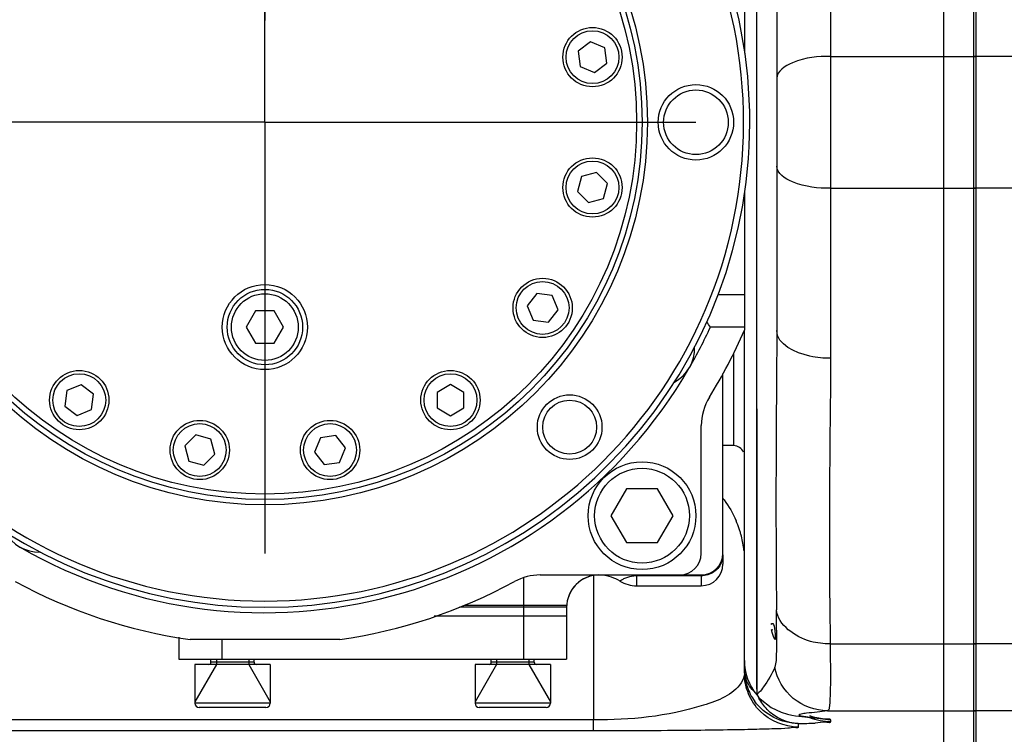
# Model space of a CAD drawing. Header units: millimetres. Extents: x 0 to 11890, y 0 to 8410.
# Tile 25 of 130: x 3399 to 3490, y 5947 to 6014. Entities that reach past the tile are written whole.
import ezdxf

# ---------------------------------------------------------------- set-up
doc = ezdxf.new("R2010")
doc.units = ezdxf.units.MM
doc.header["$LTSCALE"] = 653.95
doc.linetypes.add('CENTER', pattern=[0.6, 0.375, -0.075, 0.075, -0.075])
doc.layers.get('0').update_dxf_attribs({"linetype": 'CONTINUOUS'})
for name, color, linetype in [('204101000064_DXF_AXIS', 7, 'CONTINUOUS'), ('304102000019DXF_CONTINUOUS_LINE', 7, 'CONTINUOUS'), ('304102000094DXF_CONTINUOUS_LINE', 7, 'CONTINUOUS'), ('304102000106DXF_CONTINUOUS_LINE', 7, 'CONTINUOUS'), ('304102000129DXF_CONTINUOUS_LINE', 7, 'CONTINUOUS'), ('304104000405DXF_CONTINUOUS_LINE', 7, 'CONTINUOUS'), ('304104000576DXF_CONTINUOUS_LINE', 7, 'CONTINUOUS'), ('304104000648DXF_CONTINUOUS_LINE', 7, 'CONTINUOUS'), ('304105000031DXF_CONTINUOUS_LINE', 7, 'CONTINUOUS'), ('304105000351DXF_CONTINUOUS_LINE', 7, 'CONTINUOUS'), ('304106000105DXF_CONTINUOUS_LINE', 7, 'CONTINUOUS'), ('304106000110DXF_CONTINUOUS_LINE', 7, 'CONTINUOUS'), ('501023000039DXF_CONTINUOUS_LINE', 7, 'CONTINUOUS'), ('501023000093DXF_CONTINUOUS_LINE', 7, 'CONTINUOUS'), ('501023000094DXF_CONTINUOUS_LINE', 7, 'CONTINUOUS'), ('501023000133DXF_CONTINUOUS_LINE', 7, 'CONTINUOUS'), ('JISHUZILIAO_DXF_DIMENSION', 7, 'CONTINUOUS')]:
    doc.layers.add(name, color=color, linetype=linetype)
doc.styles.get("Standard").update_dxf_attribs({"font": 'txt', "width": 0.7})
doc.dimstyles.new('DIMSTYLE_1', dxfattribs={"dimtxt": 85, "dimasz": 60, "dimexe": 1, "dimexo": 0, "dimgap": 2.125, "dimtad": 1, "dimdsep": 46, "dimtxsty": 'Standard', "dimblk": '_FILLED', "dimblk1": '_FILLED', "dimblk2": '_FILLED', "dimcen": 0.09, "dimclrt": 5, "dimazin": 2, "dimtp": 0.5, "dimtm": 0.5, "dimtfac": 1, "dimtofl": 0, "dimtmove": 0, "dimatfit": 3, "dimldrblk": '_FILLED', "dimfxl": 1, "dimtolj": 1, "dimarcsym": 0})
doc.dimstyles.new('DIMSTYLE_2', dxfattribs={"dimtxt": 85, "dimasz": 60, "dimexe": 1, "dimexo": 0, "dimgap": 2.125, "dimtad": 1, "dimdec": 1, "dimdsep": 46, "dimtxsty": 'Standard', "dimblk": '_FILLED', "dimblk1": '_FILLED', "dimblk2": '_FILLED', "dimcen": 0.09, "dimclrt": 5, "dimazin": 2, "dimtp": 0.5, "dimtm": 0.5, "dimtfac": 1, "dimtdec": 1, "dimtofl": 0, "dimtmove": 0, "dimatfit": 3, "dimldrblk": '_FILLED', "dimfxl": 1, "dimtolj": 1, "dimarcsym": 0})

# ---------------------------------------------------------------- blocks, each defined once
blk = doc.blocks.new('_FILLED')
at = {"color": 0, "linetype": 'ByBlock'}
blk.add_solid([(0, 0), (-1, 0.1667), (-1, -0.1667)], dxfattribs=at)
blk = doc.blocks.new('*D3')
at = {"layer": 'JISHUZILIAO_DXF_DIMENSION', "color": 2, "linetype": 'Continuous', "transparency": 16777216}
for p, q in [((3179.262, 5612.381), (3179.262, 6179.472)), ((3179.262, 6169.472), (3300.262, 6169.472)), ((3421.262, 6169.472), (3300.262, 6169.472))]:
    blk.add_line(p, q, dxfattribs=at)
at = {"layer": 'JISHUZILIAO_DXF_DIMENSION', "color": 2, "linetype": 'Continuous', "transparency": 16777216, "xscale": 60, "yscale": 60, "zscale": 60, "rotation": 180}
blk.add_blockref('_FILLED', (3179.262, 6169.472), dxfattribs=at)
at = {"layer": 'JISHUZILIAO_DXF_DIMENSION', "color": 2, "linetype": 'Continuous', "transparency": 16777216, "xscale": 60, "yscale": 60, "zscale": 60}
blk.add_blockref('_FILLED', (3421.262, 6169.472), dxfattribs=at)
blk = doc.blocks.new('*D4')
at = {"layer": 'JISHUZILIAO_DXF_DIMENSION', "color": 2, "linetype": 'Continuous', "transparency": 16777216}
for p, q in [((3421.262, 6179.472), (3421.262, 6013.756)), ((3591.207, 5961.131), (3591.207, 6179.472)), ((3421.262, 6169.472), (3371.262, 6169.472)), ((3371.262, 6169.472), (3506.234, 6169.472)), ((3949.846, 6169.472), (3506.234, 6169.472)), ((3591.207, 6169.472), (3949.846, 6169.472))]:
    blk.add_line(p, q, dxfattribs=at)
at = {"layer": 'JISHUZILIAO_DXF_DIMENSION', "color": 2, "linetype": 'Continuous', "transparency": 16777216, "xscale": 60, "yscale": 60, "zscale": 60}
blk.add_blockref('_FILLED', (3421.262, 6169.472), dxfattribs=at)
at = {"layer": 'JISHUZILIAO_DXF_DIMENSION', "color": 2, "linetype": 'Continuous', "transparency": 16777216, "xscale": 60, "yscale": 60, "zscale": 60, "rotation": 180}
blk.add_blockref('_FILLED', (3591.207, 6169.472), dxfattribs=at)

msp = doc.modelspace()

# ---------------------------------------------------------------- linework, layer by layer
at = {"layer": '204101000064_DXF_AXIS', "color": 7, "linetype": 'CENTER'}
for q in [(3421.262, 6044.3), (3381.262, 6004.3), (3421.262, 5964.299), (3461.262, 6004.3)]:
    msp.add_line((3421.262, 6004.3), q, dxfattribs=at)
at = {"layer": '304102000019DXF_CONTINUOUS_LINE', "color": 9, "linetype": 'Continuous'}
msp.add_open_spline([(3510.443, 5954.793), (3502.41, 5940.323), (3478.854, 5914.958), (3446.071, 5903.858), (3429.59, 5902.45)], degree=3, knots=[0, 0, 0, 0, 0.500145, 1, 1, 1, 1], dxfattribs=at)
at = {"layer": '304102000094DXF_CONTINUOUS_LINE', "color": 7, "linetype": 'Continuous'}
for p, q in [((3484.262, 5946.81), (3484.262, 6061.789)), ((3468.762, 6023.625), (3468.762, 5984.974)), ((3465.762, 5953.19), (3465.762, 5985.012))]:
    msp.add_line(p, q, dxfattribs=at)
at = {"layer": '304102000094DXF_CONTINUOUS_LINE', "color": 9, "linetype": 'Continuous'}
for p, q in [((3466.916, 5952.204), (3466.916, 6056.26)), ((3473.762, 6026.189), (3473.762, 5982.41)), ((3473.762, 6010.413), (3484.262, 6010.413)), ((3466.934, 5951.151), (3466.916, 6004.3)), ((3473.762, 5998.186), (3484.262, 5998.186)), ((3451.762, 5962.249), (3451.762, 5948.846)), ((3473.725, 5955.915), (3484.262, 5955.915)), ((3466.934, 5951.151), (3466.916, 5952.204)), ((3466.932, 5951.147), (3466.934, 5951.151)), ((3466.934, 5951.151), (3466.943, 5951.133)), ((3473.467, 5949.705), (3484.262, 5949.705)), ((3451.762, 5948.846), (3383.261, 5948.846)), ((3451.762, 5947.835), (3451.762, 5948.846)), ((3470.762, 5948.513), (3470.762, 5948.19)), ((3473.762, 5948.852), (3473.762, 5948.674)), ((3451.762, 5947.835), (3383.262, 5947.835))]:
    msp.add_line(p, q, dxfattribs=at)
at = {"layer": '304102000094DXF_CONTINUOUS_LINE', "color": 7, "linetype": 'Continuous'}
for points in [[(3466.951, 5951.125), (3467.24, 5950.801), (3468.259, 5949.995), (3469.165, 5949.564), (3469.763, 5949.383), (3470.168, 5949.298), (3470.498, 5949.244), (3470.802, 5949.203), (3471.097, 5949.168), (3471.379, 5949.138), (3472.141, 5949.06)], [(3472.141, 5949.06), (3472.348, 5949.038), (3472.517, 5949.019), (3472.638, 5949.005), (3472.664, 5949.001)]]:
    msp.add_lwpolyline(points, dxfattribs=at)
at = {"layer": '304102000094DXF_CONTINUOUS_LINE', "color": 9, "linetype": 'Continuous'}
for centre, radius, start, end in [((3455.06, 5962.875), 10.897, 35.90045, 36.81176), ((3456.239, 5963.532), 9.543, 18.56891, 23.50215), ((3456.44, 5963.602), 9.33, 16.41578, 18.55399), ((3456.499, 5963.62), 9.269, 14.26097, 16.41581), ((3456.64, 5963.654), 9.124, 5.80991, 14.27371), ((3279.67, 5957.277), 189.078, 359.96866, 0.5423), ((3468.272, 5953.513), 2.51, 180.01638, 187.2605), ((3470.659, 5953.19), 4.897, 180.00113, 181.51833), ((3470.697, 5953.191), 4.935, 181.51799, 182.82914), ((3468.331, 5953.52), 2.569, 187.25354, 192.7731), ((3470.793, 5953.518), 5.031, 186.52691, 197.97645), ((3468.381, 5953.532), 2.62, 192.77324, 198.44293), ((3470.781, 5953.522), 5.021, 198.065, 216.00858), ((3472.653, 5953.927), 6.33, 204.98672, 208.89182), ((3468.43, 6056.601), 108.113, 271.23625, 272.0725)]:
    msp.add_arc(centre, radius, start, end, dxfattribs=at)
at = {"layer": '304102000094DXF_CONTINUOUS_LINE', "color": 7, "linetype": 'Continuous'}
for centre, radius, start, end in [((3470.762, 5954.361), 5, 180, 219.71514), ((3470.721, 5953.513), 4.958, 180.00508, 183.73055), ((3470.775, 5953.516), 5.013, 183.72778, 186.529)]:
    msp.add_arc(centre, radius, start, end, dxfattribs=at)
at = {"layer": '304102000094DXF_CONTINUOUS_LINE', "color": 9, "linetype": 'Continuous'}
for points, knots in [([(3473.762, 6010.413), (3472.567, 6010.413), (3470.834, 6010.304), (3468.762, 6009.06), (3468.762, 6008.375)], [0, 0, 0, 0, 0.63572, 1, 1, 1, 1]), ([(3473.762, 5998.186), (3472.567, 5998.186), (3470.834, 5998.295), (3468.762, 5999.539), (3468.762, 6000.224)], [0, 0, 0, 0, 0.63572, 1, 1, 1, 1]), ([(3468.762, 5984.974), (3468.762, 5982.61), (3468.679, 5973.975), (3468.68, 5965.338), (3468.739, 5959.066)], [0, 0, 0, 0, 0.273689, 1, 1, 1, 1]), ([(3473.762, 5982.41), (3473.121, 5982.41), (3471.325, 5982.538), (3468.762, 5983.677), (3468.762, 5984.974)], [0, 0, 0, 0, 0.330818, 1, 1, 1, 1]), ([(3473.762, 5982.41), (3473.762, 5980.066), (3473.624, 5971.234), (3473.633, 5962.401), (3473.725, 5955.915)], [0, 0, 0, 0, 0.265465, 1, 1, 1, 1]), ([(3473.725, 5955.915), (3473.112, 5955.91), (3471.121, 5956.087), (3468.894, 5957.639), (3468.74, 5959.066)], [0, 0, 0, 0, 0.299411, 1, 1, 1, 1]), ([(3468.738, 5955.626), (3468.735, 5955.422), (3468.713, 5954.799), (3468.713, 5954.157), (3468.58, 5953.757)], [0, 0, 0, 0, 0.326683, 1, 1, 1, 1]), ([(3473.725, 5955.915), (3473.735, 5955.053), (3473.737, 5953.573), (3473.747, 5951.564), (3473.676, 5950.512), (3473.627, 5949.744), (3473.467, 5949.705)], [0, 0, 0, 0, 0.413598, 0.724482, 0.920732, 1, 1, 1, 1]), ([(3468.58, 5953.757), (3468.359, 5953.091), (3467.776, 5952.303), (3467.256, 5951.471), (3466.934, 5951.249), (3466.934, 5951.151)], [0, 0, 0, 0, 0.680684, 0.905041, 1, 1, 1, 1]), ([(3473.467, 5949.705), (3472.344, 5949.707), (3470.027, 5950.527), (3468.795, 5952.652), (3468.58, 5953.757)], [0, 0, 0, 0, 0.499289, 1, 1, 1, 1]), ([(3465.46, 5952.287), (3464.699, 5951.166), (3459.843, 5949.268), (3455.194, 5948.845), (3451.762, 5948.846)], [0, 0, 0, 0, 0.283014, 1, 1, 1, 1]), ([(3471.028, 5949.39), (3470.952, 5949.375), (3470.669, 5949.3), (3470.963, 5949.237), (3471.043, 5949.221)], [0, 0, 0, 0, 0.485157, 1, 1, 1, 1]), ([(3473.467, 5949.705), (3472.83, 5949.589), (3472.01, 5949.532), (3471.197, 5949.424), (3471.028, 5949.39)], [0, 0, 0, 0, 0.789629, 1, 1, 1, 1]), ([(3471.043, 5949.221), (3471.577, 5949.12), (3472.471, 5949.12), (3473.178, 5948.904), (3473.762, 5948.966), (3473.762, 5948.852)], [0, 0, 0, 0, 0.592771, 0.876033, 1, 1, 1, 1]), ([(3473.762, 5948.674), (3473.762, 5948.555), (3473.001, 5948.712), (3472.697, 5948.572), (3472.339, 5948.558)], [0, 0, 0, 0, 0.248697, 1, 1, 1, 1]), ([(3470.762, 5948.19), (3470.762, 5948.107), (3470.253, 5948.168), (3469.688, 5948.019), (3468.309, 5948.026), (3466.494, 5947.948), (3463.928, 5947.913), (3458.959, 5947.847), (3454.808, 5947.835), (3451.762, 5947.835)], [0, 0, 0, 0, 0.013019, 0.051606, 0.117625, 0.214125, 0.345876, 0.519419, 1, 1, 1, 1])]:
    msp.add_open_spline(points, degree=3, knots=knots, dxfattribs=at)
for points in [[(3463.887, 5969.265), (3464.321, 5968.665), (3464.695, 5968.017), (3464.99, 5967.338)], [(3468.748, 5957.173), (3468.748, 5956.658), (3468.746, 5956.142), (3468.738, 5955.626)], [(3465.762, 5953.19), (3465.762, 5952.872), (3465.638, 5952.55), (3465.46, 5952.287)], [(3466.143, 5951.276), (3465.925, 5951.804), (3465.796, 5952.377), (3465.768, 5952.947)], [(3466.765, 5951.389), (3466.383, 5951.75), (3466.061, 5952.204), (3465.895, 5952.703)], [(3467.227, 5949.654), (3466.767, 5950.114), (3466.391, 5950.675), (3466.143, 5951.276)], [(3470.762, 5948.513), (3469.25, 5948.513), (3467.61, 5949.348), (3466.719, 5950.57)], [(3467.877, 5949.81), (3467.576, 5950.125), (3467.322, 5950.487), (3467.111, 5950.869)], [(3470.762, 5948.19), (3469.487, 5948.19), (3468.129, 5948.752), (3467.227, 5949.654)], [(3470.762, 5948.513), (3469.708, 5948.52), (3468.603, 5949.045), (3467.877, 5949.81)], [(3473.762, 5948.852), (3473.112, 5948.852), (3472.45, 5948.985), (3471.849, 5949.233)], [(3473.762, 5948.674), (3473.112, 5948.674), (3472.45, 5948.806), (3471.849, 5949.054)]]:
    msp.add_open_spline(points, degree=3, dxfattribs=at)
at = {"layer": '304102000094DXF_CONTINUOUS_LINE', "color": 7, "linetype": 'Continuous'}
msp.add_open_spline([(3468.588, 5956.321), (3468.43, 5956.584), (3468.158, 5957.445), (3468.358, 5957.213)], degree=3, dxfattribs=at)
msp.add_open_spline([(3468.245, 5957.707), (3468.459, 5958.062), (3468.636, 5957.186), (3468.623, 5956.263), (3468.588, 5956.321)], degree=3, knots=[0, 0, 0, 0, 0.859163, 1, 1, 1, 1], dxfattribs=at)
at = {"layer": '304102000106DXF_CONTINUOUS_LINE', "color": 7, "linetype": 'Continuous'}
for p, q in [((3463.762, 5964.3), (3463.762, 5980.986)), ((3463.762, 5964.172), (3463.762, 5963.299)), ((3459.762, 5962.3), (3461.762, 5962.3)), ((3455.762, 5961.3), (3461.762, 5961.3)), ((3449.262, 5959.3), (3439.337, 5959.3))]:
    msp.add_line(p, q, dxfattribs=at)
at = {"layer": '304102000106DXF_CONTINUOUS_LINE', "color": 9, "linetype": 'Continuous'}
for p, q in [((3445.262, 5962.044), (3445.262, 5959.3)), ((3455.762, 5962.3), (3455.762, 5961.3)), ((3461.762, 5962.214), (3455.762, 5962.214)), ((3461.762, 5962.214), (3461.762, 5961.3))]:
    msp.add_line(p, q, dxfattribs=at)
at = {"layer": '304102000106DXF_CONTINUOUS_LINE', "color": 7, "linetype": 'Continuous'}
for centre, radius, start, end in [((3461.762, 5964.3), 2, 270, 360), ((3461.762, 5963.3), 2, 270, 360), ((3452.262, 5959.3), 3, 90, 180), ((3452.262, 5959.294), 3, 95.11334, 162.98456), ((3452.157, 5958.3), 4, 58.99728, 83.94101), ((3455.762, 5964.3), 3, 238.99728, 270)]:
    msp.add_arc(centre, radius, start, end, dxfattribs=at)
at = {"layer": '304102000106DXF_CONTINUOUS_LINE', "color": 9, "linetype": 'Continuous'}
for centre, radius, start, end in [((3461.828, 5964.175), 1.934, 341.69371, 359.9216), ((3455.776, 5959.31), 2.905, 93.20293, 96.26143), ((3455.765, 5959.532), 2.682, 90.06062, 93.23994)]:
    msp.add_arc(centre, radius, start, end, dxfattribs=at)
for points, knots in [([(3463.664, 5963.567), (3463.536, 5963.181), (3463.012, 5962.473), (3462.173, 5962.214), (3461.762, 5962.214)], [0, 0, 0, 0, 0.497011, 1, 1, 1, 1]), ([(3455.459, 5962.197), (3455.204, 5962.169), (3454.871, 5962.077), (3454.419, 5961.877), (3454.344, 5961.788), (3454.2, 5961.734), (3454.217, 5961.728)], [0, 0, 0, 0, 0.575702, 0.828785, 0.959034, 1, 1, 1, 1])]:
    msp.add_open_spline(points, degree=3, knots=knots, dxfattribs=at)
at = {"layer": '304102000129DXF_CONTINUOUS_LINE', "color": 7, "linetype": 'Continuous'}
msp.add_line((3487.062, 5946.81), (3487.062, 6061.789), dxfattribs=at)
at = {"layer": '304102000129DXF_CONTINUOUS_LINE', "color": 9, "linetype": 'Continuous'}
for p, q in [((3494.673, 6010.413), (3487.062, 6010.413)), ((3494.673, 5998.186), (3487.062, 5998.186)), ((3494.062, 5955.915), (3487.062, 5955.915)), ((3494.062, 5949.705), (3487.062, 5949.705))]:
    msp.add_line(p, q, dxfattribs=at)
at = {"layer": '304104000405DXF_CONTINUOUS_LINE', "color": 9, "linetype": 'Continuous'}
msp.add_line((3464.762, 5982.916), (3464.762, 5974.3), dxfattribs=at)
at = {"layer": '304104000405DXF_CONTINUOUS_LINE', "color": 7, "linetype": 'Continuous'}
msp.add_line((3464.762, 5974.3), (3463.762, 5974.3), dxfattribs=at)
msp.add_arc((3464.762, 5973.3), 1, 22.5, 90, dxfattribs=at)
at = {"layer": '304104000576DXF_CONTINUOUS_LINE', "color": 7, "linetype": 'Continuous'}
for p, q in [((3465.762, 6023.587), (3465.762, 6010.725)), ((3465.762, 5997.872), (3465.762, 5985.012)), ((3465.762, 5988.3), (3463.322, 5988.3)), ((3465.762, 5985.3), (3462.605, 5985.3)), ((3461.762, 5964.3), (3461.762, 5976.157)), ((3446.821, 5962.3), (3459.762, 5962.3)), ((3428.208, 5956.3), (3414.316, 5956.3))]:
    msp.add_line(p, q, dxfattribs=at)
for centre, radius, start, end in [((3321.807, 5895.053), 167.239, 32.65849, 32.86213), ((3421.262, 6004.3), 45.5, 330.04388, 335.31786), ((3421.262, 6004.3), 48.5, 328.26253, 336.56701), ((3457.635, 5983.3), 3.5, 297.78874, 2.21126), ((3421.262, 6004.3), 45.5, 240.05347, 329.95352), ((3466.762, 5976.157), 5, 148.26253, 180), ((3400.262, 5967.926), 3.5, 207.78874, 272.21126), ((3459.762, 5964.3), 2, 270, 360), ((3446.821, 5957.3), 5, 90, 118.53749), ((3421.262, 6004.3), 48.5, 241.46251, 261.76572), ((3421.262, 6004.3), 48.5, 278.23428, 298.53749)]:
    msp.add_arc(centre, radius, start, end, dxfattribs=at)
at = {"layer": '304104000648DXF_CONTINUOUS_LINE', "color": 7, "linetype": 'Continuous'}
for centre, radius in [((3421.262, 6004.3), 35.5), ((3421.262, 6004.3), 35), ((3461.262, 6004.3), 3.5), ((3461.262, 6004.3), 3), ((3449.546, 5976.015), 3), ((3449.546, 5976.015), 2.5)]:
    msp.add_circle(centre, radius, dxfattribs=at)
at = {"layer": '304104000648DXF_CONTINUOUS_LINE', "color": 9, "linetype": 'Continuous'}
msp.add_circle((3421.262, 6004.3), 34.5, dxfattribs=at)
at = {"layer": '304104000648DXF_CONTINUOUS_LINE', "color": 7, "linetype": 'Continuous'}
for radius, start, end in [(45, 98.54908, 81.45092), (44.423, 90.32245, 89.67755)]:
    msp.add_arc((3421.262, 6004.3), radius, start, end, dxfattribs=at)
at = {"layer": '304105000031DXF_CONTINUOUS_LINE', "color": 7, "linetype": 'Continuous'}
msp.add_circle((3421.262, 5985.3), 3.95, dxfattribs=at)
at = {"layer": '304105000351DXF_CONTINUOUS_LINE', "color": 7, "linetype": 'Continuous'}
for p, q in [((3436.966, 5958.5), (3449.262, 5958.5)), ((3449.262, 5958.5), (3449.262, 5954.5)), ((3413.262, 5956.516), (3413.262, 5954.5)), ((3413.262, 5954.5), (3449.262, 5954.5))]:
    msp.add_line(p, q, dxfattribs=at)
at = {"layer": '304105000351DXF_CONTINUOUS_LINE', "color": 9, "linetype": 'Continuous'}
for p, q in [((3445.262, 5958.5), (3445.262, 5954.5)), ((3417.262, 5956.3), (3417.262, 5954.5))]:
    msp.add_line(p, q, dxfattribs=at)
at = {"layer": '304106000105DXF_CONTINUOUS_LINE', "color": 7, "linetype": 'Continuous'}
for p, q in [((3484.262, 5946.81), (3484.262, 6061.789)), ((3487.262, 5946.81), (3487.262, 6061.789))]:
    msp.add_line(p, q, dxfattribs=at)
at = {"layer": '304106000105DXF_CONTINUOUS_LINE', "color": 9, "linetype": 'Continuous'}
for p, q in [((3484.262, 6010.413), (3487.262, 6010.413)), ((3484.262, 5998.186), (3487.262, 5998.186)), ((3484.262, 5955.915), (3487.262, 5955.915)), ((3484.262, 5949.705), (3487.262, 5949.705))]:
    msp.add_line(p, q, dxfattribs=at)
at = {"layer": '304106000110DXF_CONTINUOUS_LINE', "color": 7, "linetype": 'Continuous'}
for p, q in [((3439.763, 5959.5), (3449.262, 5959.5)), ((3449.262, 5959.3), (3449.262, 5958.5)), ((3436.966, 5958.5), (3449.262, 5958.5))]:
    msp.add_line(p, q, dxfattribs=at)
at = {"layer": '304106000110DXF_CONTINUOUS_LINE', "color": 9, "linetype": 'Continuous'}
msp.add_line((3445.262, 5959.5), (3445.262, 5958.5), dxfattribs=at)
at = {"layer": '501023000039DXF_CONTINUOUS_LINE', "color": 7, "linetype": 'Continuous'}
for p, q in [((3454.819, 5970.3), (3453.375, 5967.8)), ((3457.706, 5970.3), (3454.819, 5970.3)), ((3459.149, 5967.8), (3457.706, 5970.3)), ((3453.375, 5967.8), (3454.819, 5965.3)), ((3457.706, 5965.3), (3459.149, 5967.8)), ((3454.819, 5965.3), (3457.706, 5965.3))]:
    msp.add_line(p, q, dxfattribs=at)
msp.add_circle((3456.262, 5967.8), 5, dxfattribs=at)
at = {"layer": '501023000039DXF_CONTINUOUS_LINE', "color": 9, "linetype": 'Continuous'}
msp.add_circle((3456.262, 5967.8), 4.4, dxfattribs=at)
at = {"layer": '501023000093DXF_CONTINUOUS_LINE', "color": 2, "linetype": 'Continuous'}
for p, q in [((3416.762, 5954), (3414.762, 5950.535)), ((3416.762, 5954.5), (3416.762, 5954)), ((3419.762, 5954.5), (3419.762, 5954)), ((3419.762, 5954), (3421.762, 5950.535)), ((3442.762, 5954), (3440.762, 5950.535)), ((3442.762, 5954.5), (3442.762, 5954)), ((3445.762, 5954.5), (3445.762, 5954)), ((3445.762, 5954), (3447.762, 5950.535))]:
    msp.add_line(p, q, dxfattribs=at)
at = {"layer": '501023000093DXF_CONTINUOUS_LINE', "color": 7, "linetype": 'Continuous'}
for p, q in [((3414.762, 5954), (3414.762, 5950.4)), ((3421.762, 5954), (3414.762, 5954)), ((3416.262, 5954.2), (3416.262, 5954.5)), ((3420.262, 5954.2), (3420.262, 5954.5)), ((3421.762, 5954), (3421.762, 5950.4)), ((3440.762, 5954), (3440.762, 5950.4)), ((3447.762, 5954), (3440.762, 5954)), ((3442.262, 5954.2), (3442.262, 5954.5)), ((3446.262, 5954.2), (3446.262, 5954.5)), ((3447.762, 5954), (3447.762, 5950.4)), ((3421.362, 5950), (3415.162, 5950)), ((3447.362, 5950), (3441.162, 5950))]:
    msp.add_line(p, q, dxfattribs=at)
at = {"layer": '501023000093DXF_CONTINUOUS_LINE', "color": 9, "linetype": 'Continuous'}
for p, q in [((3420.262, 5954.2), (3416.262, 5954.2)), ((3446.262, 5954.2), (3442.262, 5954.2)), ((3421.762, 5950.4), (3414.762, 5950.4)), ((3447.762, 5950.4), (3440.762, 5950.4))]:
    msp.add_line(p, q, dxfattribs=at)
at = {"layer": '501023000093DXF_CONTINUOUS_LINE', "color": 7, "linetype": 'Continuous'}
for centre, radius, start, end in [((3416.062, 5954.2), 0.2, 270, 360), ((3420.462, 5954.2), 0.2, 180, 270), ((3442.062, 5954.2), 0.2, 270, 360), ((3446.462, 5954.2), 0.2, 180, 270), ((3415.162, 5950.4), 0.4, 180, 270), ((3421.362, 5950.4), 0.4, 270, 360), ((3441.162, 5950.4), 0.4, 180, 270), ((3447.362, 5950.4), 0.4, 270, 360)]:
    msp.add_arc(centre, radius, start, end, dxfattribs=at)
at = {"layer": '501023000094DXF_CONTINUOUS_LINE', "color": 7, "linetype": 'Continuous'}
for p, q in [((3451.478, 6011.778), (3450.333, 6010.9)), ((3452.812, 6011.226), (3451.478, 6011.778)), ((3450.333, 6010.9), (3450.521, 6009.469)), ((3453, 6009.795), (3452.812, 6011.226)), ((3451.855, 6008.916), (3453, 6009.795)), ((3450.521, 6009.469), (3451.855, 6008.916)), ((3452.04, 5999.646), (3450.646, 5999.272)), ((3453.061, 5998.625), (3452.04, 5999.646)), ((3450.646, 5999.272), (3450.272, 5997.878)), ((3452.687, 5997.231), (3453.061, 5998.625)), ((3450.272, 5997.878), (3451.293, 5996.858)), ((3451.293, 5996.858), (3452.687, 5997.231)), ((3446.485, 5988.41), (3445.607, 5987.265)), ((3447.916, 5988.222), (3446.485, 5988.41)), ((3448.469, 5986.888), (3447.916, 5988.222)), ((3445.607, 5987.265), (3446.159, 5985.932)), ((3447.59, 5985.743), (3448.469, 5986.888)), ((3446.159, 5985.932), (3447.59, 5985.743)), ((3402.894, 5979.403), (3402.706, 5977.972)), ((3404.228, 5979.955), (3402.894, 5979.403)), ((3405.373, 5979.076), (3404.228, 5979.955)), ((3438.485, 5979.967), (3437.235, 5979.246)), ((3439.735, 5979.246), (3438.485, 5979.967)), ((3405.185, 5977.645), (3405.373, 5979.076)), ((3437.235, 5979.246), (3437.235, 5977.802)), ((3439.735, 5977.802), (3439.735, 5979.246)), ((3402.706, 5977.972), (3403.851, 5977.093)), ((3403.851, 5977.093), (3405.185, 5977.645)), ((3437.235, 5977.802), (3438.485, 5977.081)), ((3438.485, 5977.081), (3439.735, 5977.802)), ((3414.841, 5975.289), (3413.82, 5974.269)), ((3416.235, 5974.916), (3414.841, 5975.289)), ((3416.609, 5973.522), (3416.235, 5974.916)), ((3426.431, 5975.04), (3425.879, 5973.707)), ((3427.862, 5975.229), (3426.431, 5975.04)), ((3428.741, 5974.084), (3427.862, 5975.229)), ((3413.82, 5974.269), (3414.194, 5972.875)), ((3428.189, 5972.75), (3428.741, 5974.084)), ((3415.588, 5972.501), (3416.609, 5973.522)), ((3425.879, 5973.707), (3426.758, 5972.562)), ((3414.194, 5972.875), (3415.588, 5972.501)), ((3426.758, 5972.562), (3428.189, 5972.75))]:
    msp.add_line(p, q, dxfattribs=at)
for centre in [(3451.667, 6010.347), (3451.667, 5998.252), (3447.038, 5987.077), (3404.04, 5978.524), (3438.485, 5978.524), (3415.214, 5973.895), (3427.31, 5973.895)]:
    msp.add_circle(centre, 2.75, dxfattribs=at)
at = {"layer": '501023000094DXF_CONTINUOUS_LINE', "color": 9, "linetype": 'Continuous'}
for centre in [(3451.667, 6010.347), (3451.667, 5998.252), (3447.038, 5987.077), (3404.04, 5978.524), (3438.485, 5978.524), (3415.214, 5973.895), (3427.31, 5973.895)]:
    msp.add_circle(centre, 2.45, dxfattribs=at)
at = {"layer": '501023000133DXF_CONTINUOUS_LINE', "color": 7, "linetype": 'Continuous'}
for p, q in [((3420.396, 5986.8), (3419.53, 5985.3)), ((3422.128, 5986.8), (3420.396, 5986.8)), ((3422.994, 5985.3), (3422.128, 5986.8)), ((3419.53, 5985.3), (3420.396, 5983.8)), ((3422.128, 5983.8), (3422.994, 5985.3)), ((3420.396, 5983.8), (3422.128, 5983.8))]:
    msp.add_line(p, q, dxfattribs=at)
msp.add_circle((3421.262, 5985.3), 3.5, dxfattribs=at)
at = {"layer": '501023000133DXF_CONTINUOUS_LINE', "color": 9, "linetype": 'Continuous'}
msp.add_circle((3421.262, 5985.3), 3.1, dxfattribs=at)

# ---------------------------------------------------------------- dimensions: what is measured, and where the dimension line sits
at = {"layer": 'JISHUZILIAO_DXF_DIMENSION', "color": 2, "linetype": 'Continuous'}
dim = msp.add_linear_dim(base=(3179.262, 6169.472), p1=(3421.262, 6295.438), p2=(3179.262, 5612.381), angle=180, dimstyle='DIMSTYLE_1', dxfattribs=at)
dim.commit()
dim.dimension.update_dxf_attribs({"geometry": '*D3', "text_midpoint": (3211.012, 6169.472), "dimtype": 160})
dim = msp.add_linear_dim(base=(3591.207, 6169.472), p1=(3421.262, 6013.756), p2=(3591.207, 5961.131), dimstyle='DIMSTYLE_2', dxfattribs=at)
dim.commit()
dim.dimension.update_dxf_attribs({"geometry": '*D4', "text_midpoint": (3652.346, 6169.472), "dimtype": 160})

doc.saveas('drawing.dxf')
